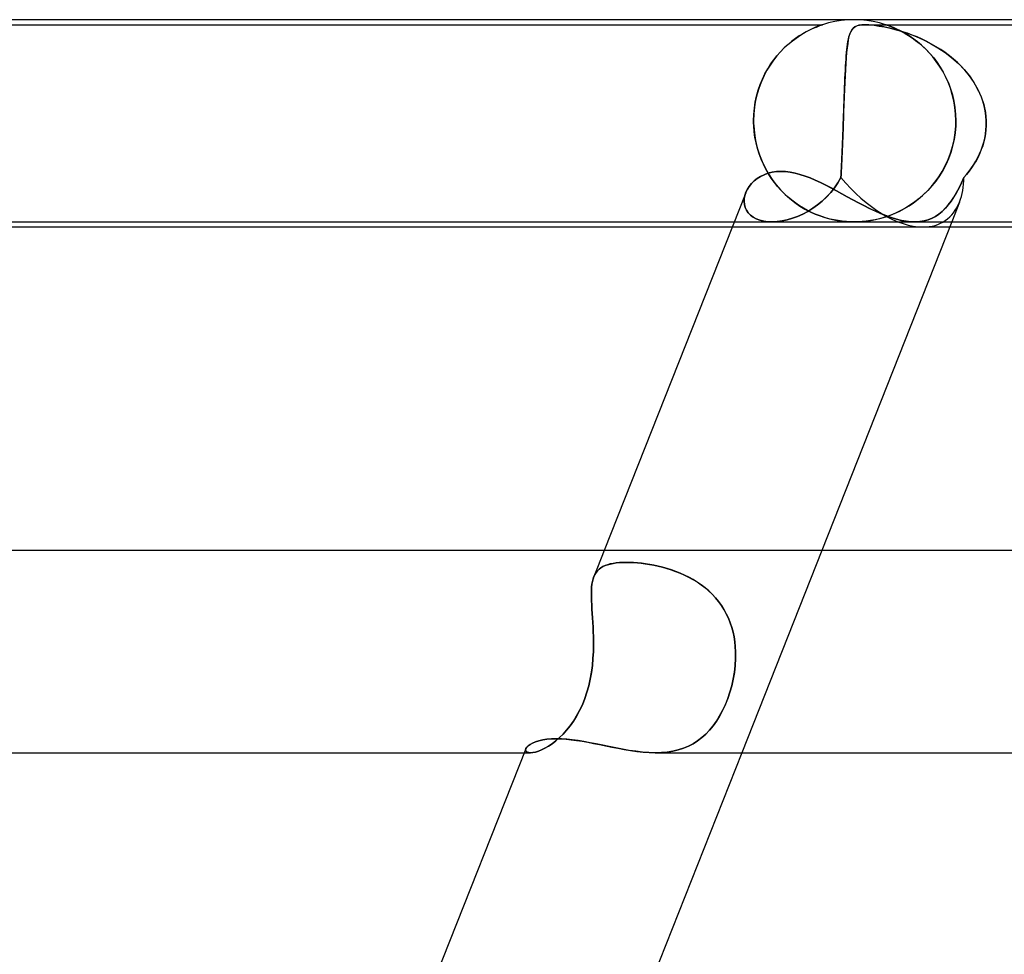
# Model space of a CAD drawing. Header units: millimetres. Extents: x -430 to 430, y -2 to 290.
# Tile 27 of 83: x -178 to -158, y 272 to 290. Entities that reach past the tile are written whole.
import ezdxf

# ---------------------------------------------------------------- set-up
doc = ezdxf.new("R2010")
doc.units = ezdxf.units.MM
doc.layers.add('HIDDEN', color=7, linetype='Continuous')
doc.layers.add('THICK', color=7, linetype='Continuous')

msp = doc.modelspace()

# ---------------------------------------------------------------- linework, layer by layer
at = {"layer": 'HIDDEN'}
for p, q in [((-161.379, 289.964), (-161.503, 289.936)), ((-161.253, 289.984), (-161.379, 289.964)), ((-161.127, 289.996), (-161.253, 289.984)), ((-161, 290), (-161.127, 289.996)), ((-160.873, 289.996), (-161, 290)), ((-160.747, 289.984), (-160.873, 289.996)), ((-160.621, 289.964), (-160.747, 289.984)), ((-160.497, 289.936), (-160.621, 289.964)), ((-183.376, 289.9), (-161.624, 289.9)), ((-161.966, 289.75), (-161.904, 289.783)), ((-161.885, 289.793), (-161.948, 289.76)), ((-161.904, 289.783), (-161.846, 289.812)), ((-161.827, 289.82), (-161.885, 289.793)), ((-161.846, 289.812), (-161.793, 289.836)), ((-161.775, 289.843), (-161.827, 289.82)), ((-161.793, 289.836), (-161.746, 289.855)), ((-161.73, 289.862), (-161.775, 289.843)), ((-161.746, 289.855), (-161.706, 289.871)), ((-161.696, 289.875), (-161.73, 289.862)), ((-161.706, 289.871), (-161.675, 289.883)), ((-161.67, 289.885), (-161.696, 289.875)), ((-161.675, 289.883), (-161.652, 289.891)), ((-161.651, 289.891), (-161.67, 289.885)), ((-161.652, 289.891), (-161.636, 289.896)), ((-161.639, 289.895), (-161.651, 289.891)), ((-161.631, 289.898), (-161.639, 289.895)), ((-161.636, 289.896), (-161.627, 289.899)), ((-161.626, 289.899), (-161.631, 289.898)), ((-161.627, 289.899), (-161.625, 289.9)), ((-161.625, 289.9), (-161.626, 289.899)), ((-161.503, 289.936), (-161.624, 289.9)), ((-161.067, 289.762), (-161.052, 289.789)), ((-161.044, 289.801), (-161.066, 289.764)), ((-161.052, 289.789), (-161.035, 289.813)), ((-161.019, 289.832), (-161.044, 289.801)), ((-161.035, 289.813), (-161.016, 289.834)), ((-160.988, 289.856), (-161.019, 289.832)), ((-161.016, 289.834), (-160.993, 289.853)), ((-160.993, 289.853), (-160.965, 289.869)), ((-160.952, 289.875), (-160.988, 289.856)), ((-160.965, 289.869), (-160.931, 289.882)), ((-160.905, 289.889), (-160.952, 289.875)), ((-160.931, 289.882), (-160.89, 289.892)), ((-160.848, 289.897), (-160.905, 289.889)), ((-160.89, 289.892), (-160.84, 289.898)), ((-160.779, 289.9), (-160.848, 289.897)), ((-160.84, 289.898), (-160.779, 289.9)), ((-160.708, 289.898), (-160.779, 289.9)), ((-160.779, 289.9), (-160.698, 289.897)), ((-160.779, 289.9), (-146.813, 289.9)), ((-160.632, 289.892), (-160.708, 289.898)), ((-160.698, 289.897), (-160.605, 289.889)), ((-160.552, 289.882), (-160.632, 289.892)), ((-160.605, 289.889), (-160.504, 289.875)), ((-160.468, 289.869), (-160.552, 289.882)), ((-160.504, 289.875), (-160.399, 289.856)), ((-160.376, 289.9), (-160.497, 289.936)), ((-160.383, 289.853), (-160.468, 289.869)), ((-160.399, 289.856), (-160.286, 289.832)), ((-160.296, 289.834), (-160.383, 289.853)), ((-160.374, 289.899), (-160.375, 289.9)), ((-160.375, 289.9), (-160.373, 289.899)), ((-160.368, 289.897), (-160.374, 289.899)), ((-160.373, 289.899), (-160.364, 289.896)), ((-160.358, 289.894), (-160.368, 289.897)), ((-160.364, 289.896), (-160.349, 289.891)), ((-160.343, 289.889), (-160.358, 289.894)), ((-160.349, 289.891), (-160.327, 289.884)), ((-160.322, 289.882), (-160.343, 289.889)), ((-160.327, 289.884), (-160.296, 289.872)), ((-160.293, 289.871), (-160.322, 289.882)), ((-160.296, 289.872), (-160.258, 289.857)), ((-160.211, 289.813), (-160.296, 289.834)), ((-160.256, 289.857), (-160.293, 289.871)), ((-160.286, 289.832), (-160.166, 289.801)), ((-160.258, 289.857), (-160.213, 289.839)), ((-160.21, 289.838), (-160.256, 289.857)), ((-160.213, 289.839), (-160.162, 289.816)), ((-160.125, 289.79), (-160.211, 289.813)), ((-160.157, 289.814), (-160.21, 289.838)), ((-160.166, 289.801), (-160.04, 289.764)), ((-160.162, 289.816), (-160.107, 289.79)), ((-160.098, 289.785), (-160.157, 289.814)), ((-160.035, 289.762), (-160.125, 289.79)), ((-160.107, 289.79), (-160.049, 289.76)), ((-160.033, 289.752), (-160.098, 289.785)), ((-162.233, 289.572), (-162.307, 289.51)), ((-162.245, 289.562), (-162.173, 289.617)), ((-162.159, 289.628), (-162.233, 289.572)), ((-162.173, 289.617), (-162.102, 289.667)), ((-162.086, 289.678), (-162.159, 289.628)), ((-162.102, 289.667), (-162.033, 289.711)), ((-162.016, 289.722), (-162.086, 289.678)), ((-162.033, 289.711), (-161.966, 289.75)), ((-161.948, 289.76), (-162.016, 289.722)), ((-161.115, 289.602), (-161.127, 289.529)), ((-161.121, 289.569), (-161.112, 289.615)), ((-161.101, 289.665), (-161.115, 289.602)), ((-161.112, 289.615), (-161.102, 289.658)), ((-161.102, 289.658), (-161.092, 289.697)), ((-161.084, 289.719), (-161.101, 289.665)), ((-161.092, 289.697), (-161.08, 289.731)), ((-161.066, 289.764), (-161.084, 289.719)), ((-161.08, 289.731), (-161.067, 289.762)), ((-160.049, 289.76), (-159.987, 289.726)), ((-160.04, 289.764), (-159.908, 289.719)), ((-159.943, 289.731), (-160.035, 289.762)), ((-159.965, 289.712), (-160.033, 289.752)), ((-159.987, 289.726), (-159.921, 289.686)), ((-159.893, 289.667), (-159.965, 289.712)), ((-159.849, 289.697), (-159.943, 289.731)), ((-159.921, 289.686), (-159.853, 289.641)), ((-159.908, 289.719), (-159.771, 289.665)), ((-159.819, 289.616), (-159.893, 289.667)), ((-159.853, 289.641), (-159.783, 289.59)), ((-159.753, 289.658), (-159.849, 289.697)), ((-159.743, 289.559), (-159.819, 289.616)), ((-159.783, 289.59), (-159.711, 289.533)), ((-159.771, 289.665), (-159.63, 289.602)), ((-159.657, 289.615), (-159.753, 289.658)), ((-159.562, 289.569), (-159.657, 289.615)), ((-159.63, 289.602), (-159.486, 289.529)), ((-162.458, 289.363), (-162.389, 289.434)), ((-162.381, 289.442), (-162.454, 289.367)), ((-162.389, 289.434), (-162.318, 289.501)), ((-162.307, 289.51), (-162.381, 289.442)), ((-162.318, 289.501), (-162.245, 289.562)), ((-161.138, 289.445), (-161.148, 289.35)), ((-161.148, 289.35), (-161.142, 289.41)), ((-161.142, 289.41), (-161.136, 289.466)), ((-161.127, 289.529), (-161.138, 289.445)), ((-161.136, 289.466), (-161.129, 289.519)), ((-161.129, 289.519), (-161.121, 289.569)), ((-159.666, 289.494), (-159.743, 289.559)), ((-159.711, 289.533), (-159.639, 289.47)), ((-159.589, 289.423), (-159.666, 289.494)), ((-159.639, 289.47), (-159.567, 289.401)), ((-159.515, 289.346), (-159.589, 289.423)), ((-159.567, 289.401), (-159.496, 289.325)), ((-159.468, 289.519), (-159.562, 289.569)), ((-159.486, 289.529), (-159.342, 289.445)), ((-159.377, 289.466), (-159.468, 289.519)), ((-159.287, 289.41), (-159.377, 289.466)), ((-159.342, 289.445), (-159.2, 289.35)), ((-159.2, 289.35), (-159.287, 289.41)), ((-162.595, 289.197), (-162.661, 289.102)), ((-162.651, 289.117), (-162.59, 289.204)), ((-162.526, 289.286), (-162.595, 289.197)), ((-162.59, 289.204), (-162.525, 289.286)), ((-162.454, 289.367), (-162.526, 289.286)), ((-162.525, 289.286), (-162.458, 289.363)), ((-161.157, 289.245), (-161.165, 289.134)), ((-161.163, 289.151), (-161.159, 289.221)), ((-161.159, 289.221), (-161.154, 289.287)), ((-161.148, 289.35), (-161.157, 289.245)), ((-161.154, 289.287), (-161.148, 289.35)), ((-159.443, 289.263), (-159.515, 289.346)), ((-159.496, 289.325), (-159.426, 289.243)), ((-159.374, 289.174), (-159.443, 289.263)), ((-159.426, 289.243), (-159.36, 289.155)), ((-159.116, 289.287), (-159.2, 289.35)), ((-159.2, 289.35), (-159.064, 289.246)), ((-159.035, 289.221), (-159.116, 289.287)), ((-159.064, 289.246), (-158.938, 289.134)), ((-158.957, 289.151), (-159.035, 289.221)), ((-162.723, 289), (-162.78, 288.893)), ((-162.763, 288.927), (-162.709, 289.025)), ((-162.661, 289.102), (-162.723, 289)), ((-162.709, 289.025), (-162.651, 289.117)), ((-161.172, 289.015), (-161.178, 288.889)), ((-161.176, 288.923), (-161.172, 289.002)), ((-161.165, 289.134), (-161.172, 289.015)), ((-161.172, 289.002), (-161.168, 289.078)), ((-161.168, 289.078), (-161.163, 289.151)), ((-159.308, 289.08), (-159.374, 289.174)), ((-159.36, 289.155), (-159.297, 289.062)), ((-159.247, 288.979), (-159.308, 289.08)), ((-159.297, 289.062), (-159.238, 288.963)), ((-158.883, 289.078), (-158.957, 289.151)), ((-158.938, 289.134), (-158.823, 289.015)), ((-158.812, 289.002), (-158.883, 289.078)), ((-158.823, 289.015), (-158.72, 288.889)), ((-158.746, 288.923), (-158.812, 289.002)), ((-162.856, 288.718), (-162.812, 288.825)), ((-162.78, 288.893), (-162.832, 288.779)), ((-162.812, 288.825), (-162.763, 288.927)), ((-161.178, 288.889), (-161.184, 288.757)), ((-161.184, 288.756), (-161.18, 288.841)), ((-161.18, 288.841), (-161.176, 288.923)), ((-159.191, 288.873), (-159.247, 288.979)), ((-159.238, 288.963), (-159.184, 288.858)), ((-159.14, 288.761), (-159.191, 288.873)), ((-159.184, 288.858), (-159.135, 288.748)), ((-158.685, 288.841), (-158.746, 288.923)), ((-158.72, 288.889), (-158.629, 288.757)), ((-158.628, 288.756), (-158.685, 288.841)), ((-162.928, 288.49), (-162.895, 288.606)), ((-162.877, 288.66), (-162.916, 288.535)), ((-162.895, 288.606), (-162.856, 288.718)), ((-162.832, 288.779), (-162.877, 288.66)), ((-161.19, 288.618), (-161.195, 288.472)), ((-161.191, 288.578), (-161.188, 288.668)), ((-161.184, 288.757), (-161.19, 288.618)), ((-161.188, 288.668), (-161.184, 288.756)), ((-159.096, 288.644), (-159.14, 288.761)), ((-159.135, 288.748), (-159.092, 288.633)), ((-159.058, 288.522), (-159.096, 288.644)), ((-159.092, 288.633), (-159.056, 288.513)), ((-158.629, 288.757), (-158.55, 288.618)), ((-158.576, 288.668), (-158.628, 288.756)), ((-158.53, 288.578), (-158.576, 288.668)), ((-158.55, 288.618), (-158.485, 288.473)), ((-162.947, 288.406), (-162.969, 288.273)), ((-162.954, 288.371), (-162.928, 288.49)), ((-162.916, 288.535), (-162.947, 288.406)), ((-161.195, 288.472), (-161.201, 288.32)), ((-161.199, 288.39), (-161.195, 288.485)), ((-161.195, 288.485), (-161.191, 288.578)), ((-159.028, 288.395), (-159.058, 288.522)), ((-159.056, 288.513), (-159.026, 288.39)), ((-158.49, 288.485), (-158.53, 288.578)), ((-158.456, 288.391), (-158.49, 288.485)), ((-158.485, 288.473), (-158.436, 288.32)), ((-162.984, 288.126), (-162.972, 288.25)), ((-162.969, 288.273), (-162.983, 288.138)), ((-162.972, 288.25), (-162.954, 288.371)), ((-161.201, 288.32), (-161.207, 288.161)), ((-161.205, 288.197), (-161.202, 288.295)), ((-161.202, 288.295), (-161.199, 288.39)), ((-159.006, 288.265), (-159.028, 288.395)), ((-159.026, 288.39), (-159.005, 288.262)), ((-158.992, 288.134), (-159.006, 288.265)), ((-159.005, 288.262), (-158.992, 288.132)), ((-158.429, 288.295), (-158.456, 288.391)), ((-158.436, 288.32), (-158.403, 288.162)), ((-158.408, 288.197), (-158.429, 288.295)), ((-162.983, 288.138), (-162.988, 288)), ((-162.988, 288), (-162.984, 288.126)), ((-161.207, 288.161), (-161.212, 288)), ((-161.212, 288), (-161.209, 288.099)), ((-161.209, 288.099), (-161.205, 288.197)), ((-158.987, 288), (-158.992, 288.134)), ((-158.992, 288.132), (-158.987, 288)), ((-158.394, 288.099), (-158.408, 288.197)), ((-158.403, 288.162), (-158.387, 288)), ((-158.387, 288), (-158.394, 288.099)), ((-162.988, 287.983), (-162.988, 288)), ((-162.988, 288), (-162.988, 287.983)), ((-162.987, 287.967), (-162.988, 287.983)), ((-162.988, 287.983), (-162.987, 287.967)), ((-162.987, 287.95), (-162.987, 287.967)), ((-162.987, 287.967), (-162.987, 287.95)), ((-162.987, 287.933), (-162.987, 287.95)), ((-162.987, 287.95), (-162.987, 287.933)), ((-162.986, 287.917), (-162.987, 287.933)), ((-162.987, 287.933), (-162.986, 287.917)), ((-162.985, 287.9), (-162.986, 287.917)), ((-162.986, 287.917), (-162.985, 287.9)), ((-162.985, 287.9), (-162.973, 287.753)), ((-162.976, 287.786), (-162.985, 287.9)), ((-161.219, 287.821), (-161.222, 287.742)), ((-161.219, 287.818), (-161.216, 287.9)), ((-161.216, 287.9), (-161.219, 287.821)), ((-161.216, 287.9), (-161.215, 287.917)), ((-161.215, 287.917), (-161.216, 287.9)), ((-161.215, 287.933), (-161.214, 287.95)), ((-161.214, 287.95), (-161.215, 287.933)), ((-161.215, 287.917), (-161.215, 287.933)), ((-161.215, 287.933), (-161.215, 287.917)), ((-161.214, 287.967), (-161.213, 287.983)), ((-161.213, 287.983), (-161.214, 287.967)), ((-161.214, 287.95), (-161.214, 287.967)), ((-161.214, 287.967), (-161.214, 287.95)), ((-161.213, 287.983), (-161.212, 288)), ((-161.212, 288), (-161.213, 287.983)), ((-159.002, 287.76), (-158.99, 287.9)), ((-158.99, 287.9), (-159.001, 287.765)), ((-158.989, 287.917), (-158.99, 287.9)), ((-158.99, 287.9), (-158.989, 287.917)), ((-158.988, 287.95), (-158.989, 287.933)), ((-158.989, 287.933), (-158.988, 287.95)), ((-158.989, 287.933), (-158.989, 287.917)), ((-158.989, 287.917), (-158.989, 287.933)), ((-158.987, 288), (-158.988, 287.983)), ((-158.988, 287.983), (-158.987, 288)), ((-158.988, 287.983), (-158.988, 287.967)), ((-158.988, 287.967), (-158.988, 287.983)), ((-158.988, 287.967), (-158.988, 287.95)), ((-158.988, 287.95), (-158.988, 287.967)), ((-158.392, 287.821), (-158.402, 287.742)), ((-158.393, 287.818), (-158.387, 287.9)), ((-158.387, 287.9), (-158.392, 287.821)), ((-158.387, 288), (-158.387, 287.983)), ((-158.387, 287.983), (-158.387, 288)), ((-158.387, 287.983), (-158.387, 287.967)), ((-158.387, 287.967), (-158.387, 287.983)), ((-158.387, 287.967), (-158.387, 287.95)), ((-158.387, 287.95), (-158.387, 287.967)), ((-158.387, 287.95), (-158.387, 287.933)), ((-158.387, 287.933), (-158.387, 287.95)), ((-158.387, 287.933), (-158.387, 287.917)), ((-158.387, 287.917), (-158.387, 287.933)), ((-158.387, 287.917), (-158.387, 287.9)), ((-158.387, 287.9), (-158.387, 287.917)), ((-162.961, 287.672), (-162.976, 287.786)), ((-162.973, 287.753), (-162.949, 287.608)), ((-162.939, 287.561), (-162.961, 287.672)), ((-161.228, 287.577), (-161.225, 287.657)), ((-161.224, 287.663), (-161.227, 287.585)), ((-161.225, 287.657), (-161.222, 287.737)), ((-161.222, 287.742), (-161.224, 287.663)), ((-161.222, 287.737), (-161.219, 287.818)), ((-159.022, 287.631), (-159.052, 287.499)), ((-159.023, 287.623), (-159.002, 287.76)), ((-159.001, 287.765), (-159.022, 287.631)), ((-158.436, 287.577), (-158.417, 287.657)), ((-158.416, 287.663), (-158.434, 287.585)), ((-158.417, 287.657), (-158.403, 287.737)), ((-158.402, 287.742), (-158.416, 287.663)), ((-158.403, 287.737), (-158.393, 287.818)), ((-162.949, 287.608), (-162.916, 287.466)), ((-162.911, 287.451), (-162.939, 287.561)), ((-162.916, 287.466), (-162.873, 287.328)), ((-162.878, 287.344), (-162.911, 287.451)), ((-161.233, 287.431), (-161.237, 287.357)), ((-161.234, 287.422), (-161.231, 287.499)), ((-161.23, 287.508), (-161.233, 287.431)), ((-161.231, 287.499), (-161.228, 287.577)), ((-161.227, 287.585), (-161.23, 287.508)), ((-159.094, 287.358), (-159.054, 287.489)), ((-159.052, 287.499), (-159.09, 287.371)), ((-159.054, 287.489), (-159.023, 287.623)), ((-158.484, 287.431), (-158.514, 287.357)), ((-158.487, 287.422), (-158.46, 287.499)), ((-158.457, 287.508), (-158.484, 287.431)), ((-158.46, 287.499), (-158.436, 287.577)), ((-158.434, 287.585), (-158.457, 287.508)), ((-162.839, 287.24), (-162.878, 287.344)), ((-162.873, 287.328), (-162.821, 287.196)), ((-162.795, 287.14), (-162.839, 287.24)), ((-161.24, 287.283), (-161.243, 287.211)), ((-161.243, 287.203), (-161.24, 287.274)), ((-161.237, 287.357), (-161.24, 287.283)), ((-161.24, 287.274), (-161.237, 287.347)), ((-161.237, 287.347), (-161.234, 287.422)), ((-159.135, 287.248), (-159.188, 287.13)), ((-159.142, 287.232), (-159.094, 287.358)), ((-159.09, 287.371), (-159.135, 287.248)), ((-158.592, 287.203), (-158.554, 287.274)), ((-158.549, 287.283), (-158.587, 287.211)), ((-158.554, 287.274), (-158.519, 287.347)), ((-158.514, 287.357), (-158.549, 287.283)), ((-158.519, 287.347), (-158.487, 287.422)), ((-162.821, 287.196), (-162.761, 287.07)), ((-162.747, 287.044), (-162.795, 287.14)), ((-162.761, 287.07), (-162.693, 286.951)), ((-162.694, 286.952), (-162.747, 287.044)), ((-161.25, 287.072), (-161.253, 287.006)), ((-161.253, 287.002), (-161.25, 287.067)), ((-161.246, 287.141), (-161.25, 287.072)), ((-161.25, 287.067), (-161.247, 287.134)), ((-161.247, 287.134), (-161.243, 287.203)), ((-161.243, 287.211), (-161.246, 287.141)), ((-159.259, 286.998), (-159.197, 287.112)), ((-159.188, 287.13), (-159.248, 287.017)), ((-159.197, 287.112), (-159.142, 287.232)), ((-158.726, 287.002), (-158.679, 287.067)), ((-158.675, 287.072), (-158.723, 287.006)), ((-158.679, 287.067), (-158.634, 287.134)), ((-158.629, 287.141), (-158.675, 287.072)), ((-158.634, 287.134), (-158.592, 287.203)), ((-158.587, 287.211), (-158.629, 287.141)), ((-162.976, 286.81), (-162.918, 286.857)), ((-162.918, 286.857), (-162.852, 286.899)), ((-162.852, 286.899), (-162.781, 286.934)), ((-162.781, 286.934), (-162.705, 286.962)), ((-162.705, 286.962), (-162.623, 286.983)), ((-162.637, 286.864), (-162.694, 286.952)), ((-162.693, 286.951), (-162.619, 286.838)), ((-162.577, 286.781), (-162.637, 286.864)), ((-162.623, 286.983), (-162.536, 286.996)), ((-162.536, 286.996), (-162.445, 287)), ((-162.445, 287), (-162.355, 286.996)), ((-162.355, 286.996), (-162.262, 286.985)), ((-162.262, 286.985), (-162.167, 286.966)), ((-162.167, 286.966), (-162.07, 286.94)), ((-162.07, 286.94), (-161.971, 286.907)), ((-161.971, 286.907), (-161.871, 286.869)), ((-161.871, 286.869), (-161.769, 286.826)), ((-161.321, 286.774), (-161.261, 286.878)), ((-161.261, 286.878), (-161.321, 286.773)), ((-161.257, 286.941), (-161.261, 286.878)), ((-161.261, 286.878), (-161.257, 286.939)), ((-161.253, 287.006), (-161.257, 286.941)), ((-161.257, 286.939), (-161.253, 287.002)), ((-159.401, 286.788), (-159.327, 286.889)), ((-159.314, 286.91), (-159.385, 286.809)), ((-159.327, 286.889), (-159.259, 286.998)), ((-159.248, 287.017), (-159.314, 286.91)), ((-158.829, 286.878), (-158.877, 286.773)), ((-158.876, 286.774), (-158.829, 286.878)), ((-158.775, 286.941), (-158.829, 286.878)), ((-158.829, 286.878), (-158.777, 286.939)), ((-158.777, 286.939), (-158.726, 287.002)), ((-158.723, 287.006), (-158.775, 286.941)), ((-163.111, 286.645), (-163.073, 286.703)), ((-163.073, 286.703), (-163.029, 286.759)), ((-163.029, 286.759), (-162.976, 286.81)), ((-162.619, 286.838), (-162.539, 286.733)), ((-162.514, 286.702), (-162.577, 286.781)), ((-162.539, 286.733), (-162.454, 286.635)), ((-162.447, 286.627), (-162.514, 286.702)), ((-161.769, 286.826), (-161.666, 286.778)), ((-161.666, 286.778), (-161.562, 286.726)), ((-161.562, 286.726), (-161.457, 286.672)), ((-161.463, 286.58), (-161.388, 286.674)), ((-161.388, 286.674), (-161.463, 286.58)), ((-161.457, 286.672), (-161.35, 286.615)), ((-161.388, 286.674), (-161.321, 286.774)), ((-161.321, 286.773), (-161.388, 286.674)), ((-159.561, 286.604), (-159.479, 286.692)), ((-159.461, 286.713), (-159.541, 286.624)), ((-159.479, 286.692), (-159.401, 286.788)), ((-159.385, 286.809), (-159.461, 286.713)), ((-158.976, 286.58), (-158.925, 286.674)), ((-158.925, 286.674), (-158.976, 286.58)), ((-158.925, 286.674), (-158.876, 286.774)), ((-158.877, 286.773), (-158.925, 286.674)), ((-163.173, 286.462), (-163.176, 286.401)), ((-163.176, 286.401), (-163.173, 286.462)), ((-163.161, 286.524), (-163.173, 286.462)), ((-163.173, 286.462), (-163.16, 286.524)), ((-163.14, 286.585), (-163.161, 286.524)), ((-163.16, 286.524), (-163.14, 286.585)), ((-163.14, 286.585), (-163.111, 286.645)), ((-162.454, 286.635), (-162.364, 286.544)), ((-162.378, 286.556), (-162.447, 286.627)), ((-162.306, 286.49), (-162.378, 286.556)), ((-162.364, 286.544), (-162.27, 286.46)), ((-162.231, 286.428), (-162.306, 286.49)), ((-162.27, 286.46), (-162.172, 286.383)), ((-161.632, 286.411), (-161.545, 286.492)), ((-161.544, 286.493), (-161.631, 286.411)), ((-161.545, 286.492), (-161.463, 286.58)), ((-161.463, 286.58), (-161.544, 286.493)), ((-161.35, 286.615), (-161.242, 286.557)), ((-161.242, 286.557), (-161.134, 286.497)), ((-161.134, 286.497), (-161.025, 286.438)), ((-159.711, 286.466), (-159.798, 286.397)), ((-159.733, 286.448), (-159.645, 286.522)), ((-159.625, 286.542), (-159.711, 286.466)), ((-159.645, 286.522), (-159.561, 286.604)), ((-159.541, 286.624), (-159.625, 286.542)), ((-159.082, 286.411), (-159.028, 286.492)), ((-159.028, 286.493), (-159.081, 286.411)), ((-159.028, 286.492), (-158.976, 286.58)), ((-158.976, 286.58), (-159.028, 286.493)), ((-163.176, 286.401), (-163.17, 286.342)), ((-163.17, 286.342), (-163.176, 286.401)), ((-163.17, 286.342), (-163.155, 286.284)), ((-163.155, 286.284), (-163.17, 286.342)), ((-163.155, 286.284), (-163.13, 286.229)), ((-163.13, 286.229), (-163.155, 286.284)), ((-162.155, 286.371), (-162.231, 286.428)), ((-162.172, 286.383), (-162.072, 286.314)), ((-162.077, 286.318), (-162.155, 286.371)), ((-161.999, 286.27), (-162.077, 286.318)), ((-162.072, 286.314), (-161.972, 286.254)), ((-161.922, 286.227), (-161.999, 286.27)), ((-161.916, 286.208), (-161.818, 286.269)), ((-161.818, 286.269), (-161.916, 286.208)), ((-161.723, 286.337), (-161.818, 286.269)), ((-161.818, 286.269), (-161.723, 286.336)), ((-161.723, 286.336), (-161.632, 286.411)), ((-161.631, 286.411), (-161.723, 286.337)), ((-161.025, 286.438), (-160.915, 286.379)), ((-160.915, 286.379), (-160.806, 286.322)), ((-160.806, 286.322), (-160.696, 286.267)), ((-160.696, 286.267), (-160.587, 286.216)), ((-160.098, 286.213), (-160.005, 286.263)), ((-159.975, 286.28), (-160.064, 286.231)), ((-160.005, 286.263), (-159.913, 286.318)), ((-159.886, 286.335), (-159.975, 286.28)), ((-159.913, 286.318), (-159.822, 286.38)), ((-159.798, 286.397), (-159.886, 286.335)), ((-159.822, 286.38), (-159.733, 286.448)), ((-159.257, 286.208), (-159.196, 286.269)), ((-159.195, 286.269), (-159.257, 286.208)), ((-159.196, 286.269), (-159.137, 286.336)), ((-159.137, 286.337), (-159.195, 286.269)), ((-159.137, 286.336), (-159.082, 286.411)), ((-159.081, 286.411), (-159.137, 286.337)), ((-158.914, 286.393), (-159.07, 286)), ((-163.13, 286.229), (-163.095, 286.179)), ((-163.095, 286.179), (-163.13, 286.229)), ((-163.095, 286.179), (-163.051, 286.133)), ((-163.051, 286.133), (-163.095, 286.179)), ((-163.051, 286.133), (-162.998, 286.093)), ((-162.997, 286.093), (-163.051, 286.133)), ((-162.998, 286.093), (-162.936, 286.059)), ((-162.935, 286.059), (-162.997, 286.093)), ((-162.321, 286.041), (-162.22, 286.072)), ((-162.22, 286.072), (-162.321, 286.041)), ((-162.22, 286.072), (-162.118, 286.109)), ((-162.118, 286.109), (-162.22, 286.072)), ((-162.118, 286.109), (-162.017, 286.155)), ((-162.016, 286.155), (-162.118, 286.109)), ((-162.017, 286.155), (-161.916, 286.208)), ((-161.916, 286.208), (-162.016, 286.155)), ((-161.972, 286.254), (-161.872, 286.202)), ((-161.844, 286.189), (-161.922, 286.227)), ((-161.872, 286.202), (-161.772, 286.156)), ((-161.768, 286.155), (-161.844, 286.189)), ((-161.772, 286.156), (-161.674, 286.118)), ((-161.693, 286.125), (-161.768, 286.155)), ((-161.619, 286.099), (-161.693, 286.125)), ((-161.674, 286.118), (-161.578, 286.086)), ((-161.546, 286.077), (-161.619, 286.099)), ((-161.578, 286.086), (-161.484, 286.06)), ((-161.472, 286.057), (-161.546, 286.077)), ((-160.587, 286.216), (-160.478, 286.168)), ((-160.55, 286.051), (-160.462, 286.073)), ((-160.412, 286.088), (-160.499, 286.063)), ((-160.478, 286.168), (-160.371, 286.124)), ((-160.462, 286.073), (-160.373, 286.1)), ((-160.325, 286.116), (-160.412, 286.088)), ((-160.373, 286.1), (-160.282, 286.132)), ((-160.371, 286.124), (-160.266, 286.087)), ((-160.239, 286.149), (-160.325, 286.116)), ((-160.282, 286.132), (-160.19, 286.17)), ((-160.266, 286.087), (-160.164, 286.056)), ((-160.152, 286.187), (-160.239, 286.149)), ((-160.19, 286.17), (-160.098, 286.213)), ((-160.064, 286.231), (-160.152, 286.187)), ((-159.534, 286.041), (-159.459, 286.072)), ((-159.459, 286.072), (-159.534, 286.041)), ((-159.459, 286.072), (-159.388, 286.109)), ((-159.388, 286.109), (-159.459, 286.072)), ((-159.388, 286.109), (-159.321, 286.155)), ((-159.321, 286.155), (-159.388, 286.109)), ((-159.321, 286.155), (-159.257, 286.208)), ((-159.257, 286.208), (-159.321, 286.155)), ((-163.411, 285.9), (-159.639, 285.9)), ((-163.371, 286), (-162.628, 286)), ((-162.936, 286.059), (-162.865, 286.033)), ((-162.865, 286.033), (-162.935, 286.059)), ((-162.865, 286.033), (-162.787, 286.014)), ((-162.787, 286.014), (-162.865, 286.033)), ((-162.787, 286.014), (-162.704, 286.003)), ((-162.704, 286.003), (-162.787, 286.014)), ((-162.704, 286.003), (-162.615, 286)), ((-162.614, 286), (-162.704, 286.003)), ((-162.628, 286), (-159.8, 286)), ((-162.615, 286), (-162.52, 286.006)), ((-162.519, 286.006), (-162.614, 286)), ((-162.52, 286.006), (-162.422, 286.019)), ((-162.421, 286.019), (-162.519, 286.006)), ((-162.422, 286.019), (-162.321, 286.041)), ((-162.321, 286.041), (-162.421, 286.019)), ((-161.484, 286.06), (-161.393, 286.039)), ((-161.395, 286.04), (-161.472, 286.057)), ((-161.315, 286.025), (-161.395, 286.04)), ((-161.393, 286.039), (-161.31, 286.024)), ((-161.233, 286.014), (-161.315, 286.025)), ((-161.31, 286.024), (-161.235, 286.014)), ((-161.235, 286.014), (-161.168, 286.007)), ((-161.153, 286.006), (-161.233, 286.014)), ((-161.168, 286.007), (-161.107, 286.003)), ((-161.075, 286.001), (-161.153, 286.006)), ((-161.107, 286.003), (-161.051, 286.001)), ((-160.999, 286), (-161.075, 286.001)), ((-161.051, 286.001), (-160.996, 286)), ((-160.922, 286.001), (-160.999, 286)), ((-160.996, 286), (-160.942, 286.001)), ((-160.942, 286.001), (-160.887, 286.003)), ((-160.842, 286.006), (-160.922, 286.001)), ((-160.887, 286.003), (-160.833, 286.007)), ((-160.76, 286.014), (-160.842, 286.006)), ((-160.833, 286.007), (-160.774, 286.013)), ((-160.774, 286.013), (-160.707, 286.021)), ((-160.673, 286.027), (-160.76, 286.014)), ((-160.707, 286.021), (-160.633, 286.034)), ((-160.586, 286.043), (-160.673, 286.027)), ((-160.633, 286.034), (-160.55, 286.051)), ((-160.499, 286.063), (-160.586, 286.043)), ((-160.164, 286.056), (-160.064, 286.031)), ((-160.064, 286.031), (-159.967, 286.013)), ((-159.967, 286.013), (-159.875, 286.003)), ((-159.875, 286.003), (-159.786, 286)), ((-159.786, 286), (-159.698, 286.006)), ((-159.697, 286.006), (-159.786, 286)), ((-159.698, 286.006), (-159.614, 286.019)), ((-159.614, 286.019), (-159.697, 286.006)), ((-159.639, 285.9), (-159.109, 285.9)), ((-159.614, 286.019), (-159.534, 286.041)), ((-159.534, 286.041), (-159.614, 286.019)), ((-165.942, 279.5), (-166.147, 278.982)), ((-161.641, 279.5), (-163.223, 275.5)), ((-165.768, 279.245), (-165.708, 279.254)), ((-165.707, 279.254), (-165.767, 279.245)), ((-165.708, 279.254), (-165.644, 279.26)), ((-165.643, 279.26), (-165.707, 279.254)), ((-165.644, 279.26), (-165.576, 279.264)), ((-165.576, 279.264), (-165.643, 279.26)), ((-165.576, 279.264), (-165.505, 279.265)), ((-165.505, 279.265), (-165.576, 279.264)), ((-165.434, 279.264), (-165.505, 279.265)), ((-165.505, 279.265), (-165.435, 279.264)), ((-165.435, 279.264), (-165.362, 279.261)), ((-165.36, 279.261), (-165.434, 279.264)), ((-165.362, 279.261), (-165.287, 279.255)), ((-165.284, 279.255), (-165.36, 279.261)), ((-165.287, 279.255), (-165.209, 279.247)), ((-165.206, 279.247), (-165.284, 279.255)), ((-166.127, 279.027), (-166.103, 279.065)), ((-166.103, 279.065), (-166.127, 279.027)), ((-166.103, 279.065), (-166.076, 279.1)), ((-166.075, 279.1), (-166.103, 279.065)), ((-166.076, 279.1), (-166.044, 279.13)), ((-166.043, 279.131), (-166.075, 279.1)), ((-166.044, 279.13), (-166.008, 279.158)), ((-166.007, 279.158), (-166.043, 279.131)), ((-166.008, 279.158), (-165.968, 279.181)), ((-165.967, 279.182), (-166.007, 279.158)), ((-165.968, 279.181), (-165.924, 279.202)), ((-165.923, 279.202), (-165.967, 279.182)), ((-165.924, 279.202), (-165.876, 279.219)), ((-165.875, 279.219), (-165.923, 279.202)), ((-165.876, 279.219), (-165.824, 279.233)), ((-165.823, 279.234), (-165.875, 279.219)), ((-165.824, 279.233), (-165.768, 279.245)), ((-165.767, 279.245), (-165.823, 279.234)), ((-165.209, 279.247), (-165.129, 279.237)), ((-165.125, 279.236), (-165.206, 279.247)), ((-165.129, 279.237), (-165.047, 279.224)), ((-165.043, 279.224), (-165.125, 279.236)), ((-165.047, 279.224), (-164.963, 279.209)), ((-164.959, 279.208), (-165.043, 279.224)), ((-164.963, 279.209), (-164.878, 279.191)), ((-164.873, 279.19), (-164.959, 279.208)), ((-164.878, 279.191), (-164.792, 279.17)), ((-164.787, 279.168), (-164.873, 279.19)), ((-164.792, 279.17), (-164.705, 279.146)), ((-164.7, 279.144), (-164.787, 279.168)), ((-164.705, 279.146), (-164.618, 279.118)), ((-164.612, 279.116), (-164.7, 279.144)), ((-164.618, 279.118), (-164.531, 279.088)), ((-164.525, 279.086), (-164.612, 279.116)), ((-164.531, 279.088), (-164.443, 279.053)), ((-164.438, 279.051), (-164.525, 279.086)), ((-166.175, 278.889), (-166.184, 278.835)), ((-166.184, 278.834), (-166.175, 278.888)), ((-166.175, 278.888), (-166.162, 278.938)), ((-166.162, 278.938), (-166.175, 278.889)), ((-166.162, 278.938), (-166.147, 278.984)), ((-166.147, 278.984), (-166.162, 278.938)), ((-166.147, 278.984), (-166.127, 279.027)), ((-166.127, 279.027), (-166.147, 278.984)), ((-164.443, 279.053), (-164.357, 279.015)), ((-164.352, 279.013), (-164.438, 279.051)), ((-164.357, 279.015), (-164.272, 278.974)), ((-164.267, 278.971), (-164.352, 279.013)), ((-164.272, 278.974), (-164.188, 278.928)), ((-164.184, 278.925), (-164.267, 278.971)), ((-164.188, 278.928), (-164.107, 278.878)), ((-164.102, 278.875), (-164.184, 278.925)), ((-164.107, 278.878), (-164.027, 278.824)), ((-164.022, 278.82), (-164.102, 278.875)), ((-166.196, 278.647), (-166.194, 278.713)), ((-166.194, 278.713), (-166.196, 278.647)), ((-166.194, 278.713), (-166.191, 278.776)), ((-166.191, 278.776), (-166.194, 278.713)), ((-166.184, 278.835), (-166.191, 278.776)), ((-166.191, 278.776), (-166.184, 278.834)), ((-164.027, 278.824), (-163.951, 278.765)), ((-163.947, 278.762), (-164.022, 278.82)), ((-163.951, 278.765), (-163.877, 278.702)), ((-163.874, 278.7), (-163.947, 278.762)), ((-163.877, 278.702), (-163.808, 278.636)), ((-163.805, 278.634), (-163.874, 278.7)), ((-166.195, 278.576), (-166.196, 278.647)), ((-166.196, 278.647), (-166.195, 278.576)), ((-166.193, 278.502), (-166.195, 278.576)), ((-166.195, 278.576), (-166.193, 278.501)), ((-166.189, 278.423), (-166.193, 278.502)), ((-166.193, 278.501), (-166.189, 278.423)), ((-163.808, 278.636), (-163.743, 278.565)), ((-163.741, 278.563), (-163.805, 278.634)), ((-163.743, 278.565), (-163.682, 278.491)), ((-163.68, 278.489), (-163.741, 278.563)), ((-163.682, 278.491), (-163.625, 278.413)), ((-163.624, 278.41), (-163.68, 278.489)), ((-166.184, 278.34), (-166.189, 278.423)), ((-166.189, 278.423), (-166.184, 278.34)), ((-166.179, 278.256), (-166.184, 278.34)), ((-166.184, 278.34), (-166.179, 278.255)), ((-163.625, 278.413), (-163.574, 278.331)), ((-163.573, 278.329), (-163.624, 278.41)), ((-163.574, 278.331), (-163.527, 278.246)), ((-163.527, 278.245), (-163.573, 278.329)), ((-166.173, 278.168), (-166.179, 278.256)), ((-166.179, 278.255), (-166.173, 278.167)), ((-166.168, 278.079), (-166.173, 278.168)), ((-166.173, 278.167), (-166.168, 278.077)), ((-163.527, 278.246), (-163.486, 278.159)), ((-163.486, 278.159), (-163.527, 278.245)), ((-163.451, 278.07), (-163.486, 278.159)), ((-163.486, 278.159), (-163.451, 278.07)), ((-166.163, 277.987), (-166.168, 278.079)), ((-166.168, 278.077), (-166.163, 277.984)), ((-166.158, 277.892), (-166.163, 277.987)), ((-166.163, 277.984), (-166.158, 277.89)), ((-166.155, 277.796), (-166.158, 277.892)), ((-166.158, 277.89), (-166.155, 277.793)), ((-163.421, 277.979), (-163.451, 278.07)), ((-163.451, 278.07), (-163.42, 277.978)), ((-163.395, 277.887), (-163.421, 277.979)), ((-163.42, 277.978), (-163.395, 277.885)), ((-166.154, 277.699), (-166.155, 277.796)), ((-166.155, 277.793), (-166.154, 277.696)), ((-166.154, 277.6), (-166.154, 277.699)), ((-166.154, 277.696), (-166.154, 277.598)), ((-163.375, 277.792), (-163.395, 277.887)), ((-163.395, 277.885), (-163.375, 277.79)), ((-163.36, 277.696), (-163.375, 277.792)), ((-163.375, 277.79), (-163.359, 277.694)), ((-163.349, 277.598), (-163.36, 277.696)), ((-163.359, 277.694), (-163.349, 277.597)), ((-166.164, 277.365), (-166.157, 277.5)), ((-166.157, 277.5), (-166.164, 277.363)), ((-166.157, 277.5), (-166.154, 277.6)), ((-166.154, 277.598), (-166.157, 277.5)), ((-163.343, 277.5), (-163.349, 277.598)), ((-163.349, 277.597), (-163.343, 277.5)), ((-163.343, 277.365), (-163.343, 277.5)), ((-163.343, 277.5), (-163.343, 277.363)), ((-166.176, 277.228), (-166.164, 277.365)), ((-166.164, 277.363), (-166.176, 277.226)), ((-163.35, 277.228), (-163.343, 277.365)), ((-163.343, 277.363), (-163.35, 277.226)), ((-166.176, 277.226), (-166.194, 277.089)), ((-166.193, 277.092), (-166.176, 277.228)), ((-163.366, 277.092), (-163.35, 277.228)), ((-163.35, 277.226), (-163.366, 277.089)), ((-166.218, 276.955), (-166.248, 276.824)), ((-166.247, 276.825), (-166.217, 276.957)), ((-166.194, 277.089), (-166.218, 276.955)), ((-166.217, 276.957), (-166.193, 277.092)), ((-163.389, 276.955), (-163.419, 276.823)), ((-163.418, 276.825), (-163.389, 276.957)), ((-163.389, 276.957), (-163.366, 277.092)), ((-163.366, 277.089), (-163.389, 276.955)), ((-166.248, 276.824), (-166.284, 276.695)), ((-166.283, 276.696), (-166.247, 276.825)), ((-163.455, 276.696), (-163.418, 276.825)), ((-163.419, 276.823), (-163.455, 276.695)), ((-166.374, 276.45), (-166.326, 276.571)), ((-166.326, 276.57), (-166.374, 276.45)), ((-166.326, 276.571), (-166.283, 276.696)), ((-166.284, 276.695), (-166.326, 276.57)), ((-163.498, 276.57), (-163.547, 276.45)), ((-163.546, 276.45), (-163.498, 276.571)), ((-163.498, 276.571), (-163.455, 276.696)), ((-163.455, 276.695), (-163.498, 276.57)), ((-166.488, 276.227), (-166.429, 276.335)), ((-166.429, 276.334), (-166.488, 276.226)), ((-166.429, 276.335), (-166.374, 276.45)), ((-166.374, 276.45), (-166.429, 276.334)), ((-163.659, 276.227), (-163.601, 276.335)), ((-163.601, 276.334), (-163.659, 276.226)), ((-163.601, 276.335), (-163.546, 276.45)), ((-163.547, 276.45), (-163.601, 276.334)), ((-166.551, 276.126), (-166.488, 276.227)), ((-166.488, 276.226), (-166.551, 276.126)), ((-163.722, 276.126), (-163.659, 276.227)), ((-163.659, 276.226), (-163.722, 276.126)), ((-166.756, 275.869), (-166.686, 275.947)), ((-166.686, 275.947), (-166.756, 275.869)), ((-166.686, 275.947), (-166.617, 276.033)), ((-166.617, 276.033), (-166.686, 275.947)), ((-166.617, 276.033), (-166.551, 276.126)), ((-166.551, 276.126), (-166.617, 276.033)), ((-163.935, 275.869), (-163.86, 275.947)), ((-163.86, 275.947), (-163.935, 275.869)), ((-163.86, 275.947), (-163.789, 276.033)), ((-163.789, 276.033), (-163.86, 275.947)), ((-163.789, 276.033), (-163.722, 276.126)), ((-163.722, 276.126), (-163.789, 276.033)), ((-167.235, 275.735), (-167.159, 275.752)), ((-167.159, 275.752), (-167.075, 275.765)), ((-167.075, 275.765), (-166.984, 275.772)), ((-166.984, 275.772), (-166.886, 275.775)), ((-166.9, 275.735), (-166.828, 275.799)), ((-166.828, 275.798), (-166.9, 275.735)), ((-166.886, 275.775), (-166.793, 275.773)), ((-166.828, 275.799), (-166.756, 275.869)), ((-166.756, 275.869), (-166.828, 275.798)), ((-166.793, 275.773), (-166.696, 275.767)), ((-166.696, 275.767), (-166.595, 275.757)), ((-166.595, 275.757), (-166.49, 275.743)), ((-164.097, 275.735), (-164.014, 275.799)), ((-164.014, 275.798), (-164.097, 275.735)), ((-164.014, 275.799), (-163.935, 275.869)), ((-163.935, 275.869), (-164.014, 275.798)), ((-167.492, 275.582), (-167.498, 275.56)), ((-167.498, 275.56), (-167.492, 275.582)), ((-167.498, 275.56), (-167.495, 275.54)), ((-167.495, 275.54), (-167.498, 275.56)), ((-167.492, 275.582), (-167.475, 275.609)), ((-167.475, 275.609), (-167.447, 275.637)), ((-167.447, 275.637), (-167.409, 275.665)), ((-167.409, 275.665), (-167.36, 275.691)), ((-167.36, 275.691), (-167.302, 275.715)), ((-167.302, 275.715), (-167.235, 275.735)), ((-167.244, 275.532), (-167.181, 275.557)), ((-167.181, 275.557), (-167.244, 275.531)), ((-167.181, 275.557), (-167.114, 275.59)), ((-167.114, 275.59), (-167.181, 275.557)), ((-167.114, 275.59), (-167.044, 275.631)), ((-167.044, 275.631), (-167.114, 275.59)), ((-167.044, 275.631), (-166.973, 275.679)), ((-166.973, 275.679), (-167.044, 275.631)), ((-166.973, 275.679), (-166.9, 275.735)), ((-166.9, 275.735), (-166.973, 275.679)), ((-166.49, 275.743), (-166.381, 275.727)), ((-166.381, 275.727), (-166.269, 275.707)), ((-166.269, 275.707), (-166.153, 275.685)), ((-166.153, 275.685), (-166.036, 275.661)), ((-166.036, 275.661), (-165.915, 275.636)), ((-165.915, 275.636), (-165.794, 275.611)), ((-165.794, 275.611), (-165.67, 275.587)), ((-165.67, 275.587), (-165.546, 275.564)), ((-165.546, 275.564), (-165.421, 275.543)), ((-164.479, 275.557), (-164.586, 275.531)), ((-164.585, 275.532), (-164.479, 275.557)), ((-164.479, 275.557), (-164.376, 275.59)), ((-164.376, 275.59), (-164.479, 275.557)), ((-164.376, 275.59), (-164.278, 275.631)), ((-164.278, 275.631), (-164.376, 275.59)), ((-164.278, 275.631), (-164.185, 275.679)), ((-164.185, 275.679), (-164.278, 275.631)), ((-164.185, 275.679), (-164.097, 275.735)), ((-164.097, 275.735), (-164.185, 275.679)), ((-167.525, 275.5), (-167.4, 275.5)), ((-167.495, 275.54), (-167.483, 275.524)), ((-167.483, 275.524), (-167.495, 275.54)), ((-167.483, 275.524), (-167.463, 275.511)), ((-167.463, 275.511), (-167.483, 275.524)), ((-167.463, 275.511), (-167.435, 275.503)), ((-167.435, 275.503), (-167.463, 275.511)), ((-167.435, 275.503), (-167.399, 275.5)), ((-167.399, 275.5), (-167.435, 275.503)), ((-167.399, 275.5), (-167.354, 275.503)), ((-167.354, 275.503), (-167.399, 275.5)), ((-167.354, 275.503), (-167.302, 275.514)), ((-167.302, 275.514), (-167.354, 275.503)), ((-167.302, 275.514), (-167.244, 275.532)), ((-167.244, 275.531), (-167.302, 275.514)), ((-165.421, 275.543), (-165.296, 275.525)), ((-165.296, 275.525), (-165.172, 275.512)), ((-165.172, 275.512), (-165.05, 275.503)), ((-165.05, 275.503), (-164.929, 275.5)), ((-164.929, 275.5), (-164.811, 275.503)), ((-164.811, 275.503), (-164.929, 275.5)), ((-164.811, 275.503), (-164.696, 275.514)), ((-164.697, 275.514), (-164.811, 275.503)), ((-164.586, 275.531), (-164.697, 275.514)), ((-164.696, 275.514), (-164.585, 275.532))]:
    msp.add_line(p, q, dxfattribs=at)
for start_param, end_param in [(1.748337, 2.782826), (1.748337, 2.782826), (-2.782155, -2.465871), (-2.782155, -2.465871), (2.782826, 3.50103), (2.782826, 3.50103)]:
    msp.add_ellipse((-160.469, 287.9), major_axis=(-1.273, 1.873), ratio=0.551613, start_param=start_param, end_param=end_param, dxfattribs=at)
at = {"layer": 'THICK'}
for p, q in [((228, 290), (-228, 290)), ((-162.918, 286.857), (-162.977, 286.81)), ((-162.853, 286.899), (-162.918, 286.857)), ((-162.781, 286.934), (-162.853, 286.899)), ((-162.705, 286.962), (-162.781, 286.934)), ((-162.623, 286.983), (-162.705, 286.962)), ((-162.536, 286.996), (-162.623, 286.983)), ((-162.445, 287), (-162.536, 286.996)), ((-162.355, 286.996), (-162.445, 287)), ((-162.262, 286.985), (-162.355, 286.996)), ((-162.167, 286.966), (-162.262, 286.985)), ((-162.07, 286.94), (-162.167, 286.966)), ((-161.971, 286.907), (-162.07, 286.94)), ((-161.871, 286.869), (-161.971, 286.907)), ((-161.769, 286.825), (-161.871, 286.869)), ((-163.073, 286.703), (-163.111, 286.645)), ((-163.029, 286.759), (-163.073, 286.703)), ((-162.977, 286.81), (-163.029, 286.759)), ((-161.666, 286.778), (-161.769, 286.825)), ((-161.561, 286.726), (-161.666, 286.778)), ((-161.456, 286.671), (-161.561, 286.726)), ((-161.349, 286.615), (-161.456, 286.671)), ((-163.142, 286.578), (-165.942, 279.5)), ((-163.111, 286.645), (-163.14, 286.585)), ((-161.242, 286.556), (-161.349, 286.615)), ((-161.134, 286.497), (-161.242, 286.556)), ((-161.025, 286.438), (-161.134, 286.497)), ((-160.915, 286.379), (-161.025, 286.438)), ((-160.805, 286.322), (-160.915, 286.379)), ((-160.695, 286.267), (-160.805, 286.322)), ((-160.586, 286.215), (-160.695, 286.267)), ((-160.478, 286.167), (-160.586, 286.215)), ((-160.371, 286.124), (-160.478, 286.167)), ((-160.266, 286.087), (-160.371, 286.124)), ((-160.163, 286.055), (-160.266, 286.087)), ((-227.991, 286), (-163.371, 286)), ((-225.764, 285.9), (-163.411, 285.9)), ((-159.07, 286), (-161.641, 279.5)), ((-160.063, 286.03), (-160.163, 286.055)), ((-159.967, 286.013), (-160.063, 286.03)), ((-159.875, 286.003), (-159.967, 286.013)), ((-159.786, 286), (-159.875, 286.003)), ((-159.8, 286), (-2, 286)), ((-159.109, 285.9), (-32.527, 285.9)), ((235, 279.5), (-235, 279.5)), ((-167.158, 275.752), (-167.234, 275.736)), ((-167.074, 275.765), (-167.158, 275.752)), ((-166.983, 275.772), (-167.074, 275.765)), ((-166.886, 275.775), (-166.983, 275.772)), ((-166.786, 275.773), (-166.886, 275.775)), ((-166.682, 275.766), (-166.786, 275.773)), ((-166.573, 275.754), (-166.682, 275.766)), ((-166.46, 275.739), (-166.573, 275.754)), ((-167.493, 275.58), (-171.678, 265)), ((-167.475, 275.609), (-167.492, 275.582)), ((-167.447, 275.637), (-167.475, 275.609)), ((-167.409, 275.665), (-167.447, 275.637)), ((-167.36, 275.691), (-167.409, 275.665)), ((-167.301, 275.715), (-167.36, 275.691)), ((-167.234, 275.736), (-167.301, 275.715)), ((-166.343, 275.72), (-166.46, 275.739)), ((-166.222, 275.698), (-166.343, 275.72)), ((-166.098, 275.674), (-166.222, 275.698)), ((-165.972, 275.648), (-166.098, 275.674)), ((-165.844, 275.622), (-165.972, 275.648)), ((-165.713, 275.595), (-165.844, 275.622)), ((-165.581, 275.57), (-165.713, 275.595)), ((-165.449, 275.547), (-165.581, 275.57)), ((-234.994, 275.5), (-167.525, 275.5)), ((-163.223, 275.5), (-167.377, 265)), ((-165.318, 275.528), (-165.449, 275.547)), ((-165.187, 275.513), (-165.318, 275.528)), ((-165.057, 275.503), (-165.187, 275.513)), ((-164.929, 275.5), (-165.057, 275.503)), ((-164.932, 275.5), (-1.745, 275.5))]:
    msp.add_line(p, q, dxfattribs=at)

doc.saveas('drawing.dxf')
